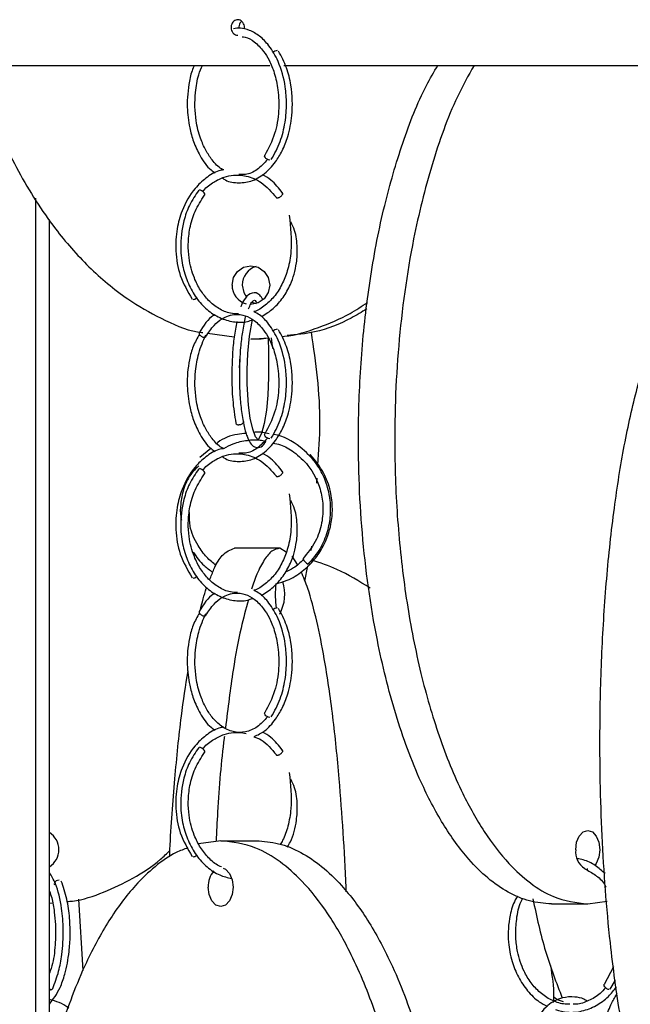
# Model space of a CAD drawing. Header units: millimetres. Extents: x 331 to 1634, y 417 to 1709.
# Tile 112 of 142: x 1301 to 1340, y 896 to 959. Entities that reach past the tile are written whole.
import ezdxf

# ---------------------------------------------------------------- set-up
doc = ezdxf.new("R2010")
doc.units = ezdxf.units.MM

msp = doc.modelspace()

# ---------------------------------------------------------------- linework, layer by layer
at = {"color": 7, "linetype": 'Continuous', "lineweight": 25}
for p, q in [((1263.193, 956.164), (1317.025, 956.164)), ((1317.94, 956.164), (1345.022, 956.164)), ((1301.903, 886.58), (1301.903, 947.594)), ((1302.789, 891.11), (1302.789, 946.214)), ((1312.994, 938.859), (1314.723, 938.622)), ((1315.801, 938.474), (1316.926, 938.571)), ((1316.469, 938.474), (1315.801, 938.474)), ((1316.927, 938.536), (1316.469, 938.474)), ((1317.227, 937.873), (1317.132, 938.565)), ((1313.214, 931.423), (1312.502, 930.829)), ((1320.069, 929.183), (1320.085, 929.495)), ((1317.664, 924.974), (1314.74, 924.974)), ((1318.082, 924.722), (1317.664, 924.974)), ((1319.689, 924.834), (1319.744, 925.106)), ((1318.807, 923.913), (1318.48, 924.454)), ((1319.287, 922.856), (1319.488, 923.844)), ((1313.852, 906.078), (1312.425, 905.886)), ((1313.852, 906.078), (1316.15, 906.078)), ((1337.565, 904.248), (1337.507, 904.251)), ((1302.789, 902.047), (1302.993, 902.066)), ((1304.978, 897.701), (1304.681, 902.302)), ((1335.219, 901.998), (1337.565, 901.998)), ((1337.565, 901.998), (1338.819, 902.167)), ((1339.238, 897.926), (1338.621, 896.796)), ((1339.01, 896.482), (1339.356, 897.065)), ((1302.842, 896.463), (1302.769, 896.34)), ((1302.849, 896.462), (1302.789, 896.469))]:
    msp.add_line(p, q, dxfattribs=at)
at = {"color": 7, "linetype": 'Continuous', "lineweight": 25, "flags": 128}
for points in [[(1317.025, 950.042), (1316.943, 950.057), (1316.857, 950.096), (1316.779, 950.154), (1316.721, 950.222), (1316.692, 950.289), (1316.697, 950.346), (1316.705, 950.36)], [(1312.808, 947.773), (1312.829, 947.809), (1312.819, 947.866), (1312.779, 947.934), (1312.715, 948.001), (1312.637, 948.059), (1312.556, 948.099), (1312.485, 948.113)], [(1314.583, 941.974), (1314.675, 942.452), (1314.94, 942.857), (1315.335, 943.128), (1315.801, 943.224), (1316.268, 943.128), (1316.663, 942.857), (1316.927, 942.452), (1317.02, 941.974), (1316.927, 941.495), (1316.663, 941.09), (1316.268, 940.819), (1315.801, 940.724), (1315.801, 940.724)], [(1315.25, 941.974), (1315.343, 941.495), (1315.522, 941.186)], [(1315.892, 940.873), (1316.003, 940.819), (1316.135, 940.771)], [(1316.926, 938.57), (1316.951, 937.665), (1316.94, 936.031), (1316.895, 934.868), (1316.805, 933.896), (1316.66, 933.02), (1316.482, 932.386), (1316.265, 931.984), (1316.096, 932.167), (1315.918, 932.657), (1315.763, 933.365), (1315.649, 934.204), (1315.562, 935.564), (1315.558, 936.494), (1315.603, 937.556), (1315.718, 938.681), (1315.917, 939.754), (1315.917, 939.754)], [(1315.316, 933.165), (1315.315, 933.112), (1315.282, 933.044), (1315.216, 932.988), (1315.128, 932.95), (1315.032, 932.938)], [(1317.025, 932.042), (1316.943, 932.057), (1316.857, 932.096), (1316.779, 932.154), (1316.721, 932.222), (1316.692, 932.289), (1316.697, 932.346), (1316.705, 932.36)], [(1319.649, 931.009), (1319.613, 930.997), (1319.612, 930.996)], [(1312.808, 929.773), (1312.829, 929.809), (1312.819, 929.866), (1312.779, 929.934), (1312.715, 930.001), (1312.637, 930.059), (1312.556, 930.099), (1312.485, 930.113)], [(1317.386, 921.974), (1317.407, 922.452), (1317.437, 922.696)], [(1317.463, 921.11), (1317.407, 921.495), (1317.386, 921.974)], [(1317.025, 914.042), (1316.943, 914.057), (1316.857, 914.096), (1316.779, 914.154), (1316.721, 914.222), (1316.692, 914.289), (1316.697, 914.346), (1316.705, 914.36)], [(1312.808, 911.773), (1312.829, 911.809), (1312.819, 911.866), (1312.779, 911.934), (1312.715, 912.001), (1312.637, 912.059), (1312.556, 912.099), (1312.485, 912.113)], [(1336.786, 905.498), (1336.845, 905.976), (1337.014, 906.382), (1337.267, 906.653), (1337.565, 906.748), (1337.863, 906.653), (1338.116, 906.382), (1338.285, 905.976), (1338.344, 905.498), (1338.285, 905.019), (1338.116, 904.614), (1338.016, 904.479)], [(1314.022, 904.299), (1314.159, 904.233), (1314.42, 903.962), (1314.594, 903.556), (1314.655, 903.078), (1314.594, 902.599), (1314.42, 902.194), (1314.159, 901.923), (1313.852, 901.828), (1313.544, 901.923), (1313.284, 902.194), (1313.11, 902.599), (1313.048, 903.078)], [(1303.412, 903.533), (1303.32, 903.521), (1303.23, 903.484), (1303.156, 903.427), (1303.109, 903.359), (1303.097, 903.292), (1303.12, 903.235)], [(1338.954, 896.462), (1338.885, 896.477), (1338.805, 896.516), (1338.727, 896.574), (1338.662, 896.642), (1338.621, 896.709), (1338.609, 896.766), (1338.623, 896.798)]]:
    msp.add_lwpolyline(points, dxfattribs=at)
at = {"color": 7, "linetype": 'Continuous', "lineweight": 25}
for centre, radius, start, end in [((1317.527, 956.713), 0.401, 93.33917, 138.43371), ((1316.492, 941.986), 1.242, 106.71671, 180.57351), ((1315.824, 941.961), 1.241, 179.40921, 255.13205), ((1312.049, 941.424), 0.384, 275.13766, 310.66976), ((1317.527, 938.713), 0.401, 93.33917, 138.43371), ((1315.005, 933.126), 0.19, 199.85568, 278.06088), ((1319.857, 924.633), 0.777, 206.18477, 243.48144), ((1312.049, 923.424), 0.384, 275.13766, 310.66976), ((1315.321, 922.01), 2.674, 331.23614, 17.55788), ((1317.527, 920.713), 0.401, 93.33917, 138.43371), ((1302.092, 905.498), 1.305, 302.29612, 57.70388), ((1312.049, 905.424), 0.384, 275.13766, 310.66976), ((1338.002, 905.34), 1.226, 172.59763, 239.30387), ((1314.523, 903.151), 1.476, 138.7453, 182.86104), ((1302.871, 896.609), 0.149, 261.51291, 329.64411)]:
    msp.add_arc(centre, radius, start, end, dxfattribs=at)
for points, knots in [([(1315.378, 958.521), (1315.382, 958.551), (1315.393, 958.635), (1315.369, 958.778), (1315.298, 958.928), (1315.187, 959.042), (1315.05, 959.107), (1314.902, 959.116), (1314.76, 959.067), (1314.64, 958.968), (1314.555, 958.828), (1314.515, 958.663), (1314.524, 958.492), (1314.582, 958.334), (1314.681, 958.209), (1314.81, 958.125), (1314.906, 958.115), (1314.953, 958.11)], [0, 0, 0, 0, 0.036396, 0.105381, 0.174365, 0.24335, 0.312335, 0.38132, 0.450305, 0.51929, 0.588275, 0.65726, 0.726244, 0.795229, 0.864214, 0.933199, 1, 1, 1, 1]), ([(1317.12, 950.081), (1317.328, 950.455), (1317.727, 951.17), (1318.037, 952.445), (1318.131, 953.653), (1318.03, 955.016), (1317.659, 956.345), (1317.032, 957.412), (1316.387, 958.071), (1315.747, 958.432), (1315.17, 958.6), (1314.823, 958.55), (1314.673, 958.529)], [0, 0, 0, 0, 0.120922, 0.231656, 0.332278, 0.422816, 0.573185, 0.688541, 0.780346, 0.867886, 0.943113, 1, 1, 1, 1]), ([(1315.205, 959.01), (1315.184, 958.995), (1315.123, 958.949), (1315.057, 958.826), (1315.015, 958.683), (1315.025, 958.592), (1315.029, 958.558)], [0, 0, 0, 0, 0.161439, 0.481139, 0.800838, 1, 1, 1, 1]), ([(1315.238, 958.016), (1315.301, 958.01), (1315.572, 957.984), (1316.053, 957.688), (1316.578, 957.167), (1317.012, 956.467), (1317.351, 955.637), (1317.595, 954.527), (1317.635, 953.171), (1317.39, 951.646), (1316.939, 950.802), (1316.702, 950.357)], [0, 0, 0, 0, 0.031943, 0.136496, 0.252656, 0.333614, 0.432071, 0.548017, 0.681391, 0.832088, 1, 1, 1, 1]), ([(1313.959, 948.886), (1313.99, 948.864), (1314.281, 948.65), (1314.925, 948.546), (1315.825, 948.631), (1316.686, 949.108), (1317.359, 949.826), (1317.854, 950.655), (1318.241, 951.652), (1318.526, 953.092), (1318.472, 954.654), (1318.126, 956.077), (1317.776, 956.735), (1317.59, 957.083)], [0, 0, 0, 0, 0.011376, 0.107074, 0.205465, 0.309342, 0.404668, 0.475966, 0.555457, 0.66101, 0.807938, 0.898396, 1, 1, 1, 1]), ([(1298.091, 956.164), (1298.36, 955.224), (1299.037, 952.857), (1300.71, 949.282), (1302.869, 945.848), (1305.281, 943.103), (1307.596, 941.142), (1309.992, 939.806), (1311.64, 939.031), (1312.58, 938.914), (1312.695, 938.9)], [0, 0, 0, 0, 0.122792, 0.309049, 0.495066, 0.63337, 0.771475, 0.878327, 0.985071, 1, 1, 1, 1]), ([(1312.162, 956.164), (1312.134, 956.111), (1311.977, 955.817), (1311.764, 954.92), (1311.638, 953.582), (1311.797, 952.248), (1312.091, 951.187), (1312.541, 950.239), (1313.026, 949.525), (1313.406, 949.275), (1313.498, 949.215)], [0, 0, 0, 0, 0.026267, 0.145404, 0.355757, 0.520805, 0.638057, 0.775625, 0.945665, 1, 1, 1, 1]), ([(1314.047, 949.414), (1314.001, 949.434), (1313.725, 949.552), (1313.328, 949.996), (1312.871, 950.669), (1312.498, 951.516), (1312.183, 952.769), (1312.165, 954.206), (1312.363, 955.435), (1312.585, 955.966), (1312.667, 956.164)], [0, 0, 0, 0, 0.028198, 0.168083, 0.278216, 0.392277, 0.54222, 0.766429, 0.91325, 1, 1, 1, 1]), ([(1335.219, 901.998), (1334.746, 902.037), (1333.798, 902.114), (1332.411, 902.708), (1331.094, 903.625), (1329.652, 905.054), (1328.176, 907.109), (1326.547, 910.23), (1325.083, 914.212), (1323.757, 919.609), (1322.886, 925.927), (1322.668, 932.268), (1322.931, 937.828), (1323.486, 942.554), (1324.361, 947.042), (1325.57, 951.179), (1326.746, 954.227), (1327.63, 955.736), (1327.881, 956.164)], [0, 0, 0, 0, 0.034649, 0.069313, 0.104388, 0.139488, 0.193045, 0.246688, 0.324737, 0.402911, 0.510717, 0.618604, 0.691615, 0.764831, 0.837755, 0.905541, 0.973241, 1, 1, 1, 1]), ([(1330.217, 956.164), (1329.85, 955.499), (1328.775, 953.553), (1327.438, 949.771), (1326.099, 944.391), (1325.232, 938.067), (1325.014, 931.728), (1325.277, 926.168), (1325.831, 921.44), (1326.709, 916.958), (1327.905, 912.802), (1329.296, 909.375), (1330.836, 906.624), (1332.319, 904.678), (1333.845, 903.296), (1335.544, 902.247), (1336.82, 902.089), (1337.565, 901.998)], [0, 0, 0, 0, 0.040511, 0.118581, 0.196776, 0.304611, 0.412526, 0.485556, 0.558792, 0.631735, 0.69954, 0.767257, 0.817605, 0.86788, 0.906778, 0.945637, 1, 1, 1, 1]), ([(1316.881, 950.086), (1316.665, 949.852), (1316.227, 949.378), (1315.575, 949.079), (1315.168, 949.111), (1315.027, 949.121)], [0, 0, 0, 0, 0.388893, 0.788771, 1, 1, 1, 1]), ([(1314.047, 949.414), (1313.943, 949.397), (1313.532, 949.328), (1312.893, 948.907), (1312.029, 948.104), (1311.375, 946.967), (1310.983, 945.551), (1310.901, 944.11), (1311.175, 942.47), (1311.727, 941.554), (1312.02, 941.068)], [0, 0, 0, 0, 0.03723, 0.147227, 0.249801, 0.420327, 0.535657, 0.670738, 0.825517, 1, 1, 1, 1]), ([(1312.704, 948.01), (1312.721, 948.036), (1312.913, 948.306), (1313.387, 948.631), (1314.032, 948.959), (1314.744, 949.104), (1315.568, 949.048), (1316.568, 948.638), (1317.136, 947.981), (1317.447, 947.623)], [0, 0, 0, 0, 0.014834, 0.159681, 0.296093, 0.413104, 0.569254, 0.764694, 1, 1, 1, 1]), ([(1317.854, 947.913), (1317.614, 948.217), (1317.227, 948.708), (1316.732, 948.991), (1316.544, 949.099)], [0, 0, 0, 0, 0.620598, 1, 1, 1, 1]), ([(1312.432, 948.099), (1312.219, 947.785), (1311.817, 947.191), (1311.37, 945.918), (1311.206, 944.519), (1311.379, 943.135), (1311.737, 942.045), (1312.263, 941.112), (1312.955, 940.355), (1313.775, 939.819), (1314.671, 939.57), (1315.405, 939.541), (1315.807, 939.693), (1315.916, 939.734)], [0, 0, 0, 0, 0.096512, 0.182415, 0.321908, 0.420622, 0.508284, 0.598204, 0.689828, 0.78167, 0.873635, 0.965624, 1, 1, 1, 1]), ([(1315.013, 940.105), (1314.833, 940.111), (1314.392, 940.125), (1313.723, 940.424), (1313.067, 940.938), (1312.531, 941.617), (1312.069, 942.529), (1311.8, 943.557), (1311.736, 944.659), (1311.844, 945.69), (1312.171, 946.806), (1312.589, 947.44), (1312.809, 947.774)], [0, 0, 0, 0, 0.069572, 0.1702071, 0.2689615, 0.3618655, 0.4522347, 0.5823333, 0.6672288, 0.7651796, 0.8761193, 1, 1, 1, 1]), ([(1317.44, 947.652), (1317.44, 947.645), (1317.441, 947.623), (1317.465, 947.604), (1317.507, 947.597), (1317.562, 947.606), (1317.627, 947.63), (1317.695, 947.669), (1317.757, 947.716), (1317.812, 947.771), (1317.85, 947.825), (1317.864, 947.87), (1317.865, 947.9), (1317.854, 947.909), (1317.852, 947.911)], [0, 0, 0, 0, 0.050927, 0.156204, 0.239434, 0.322665, 0.427942, 0.511167, 0.602945, 0.699685, 0.796425, 0.888203, 0.971428, 1, 1, 1, 1]), ([(1318.277, 946.484), (1318.364, 945.708), (1318.492, 944.555), (1318.23, 943.04), (1317.877, 942.079), (1317.38, 941.269), (1316.747, 940.658), (1316.265, 940.319), (1316, 940.259), (1315.991, 940.256)], [0, 0, 0, 0, 0.306107, 0.454606, 0.586464, 0.721362, 0.858304, 0.995136, 1, 1, 1, 1]), ([(1316.508, 939.948), (1316.763, 940.105), (1317.272, 940.416), (1317.893, 941.143), (1318.456, 942.116), (1318.764, 943.217), (1318.825, 944.417), (1318.718, 945.354), (1318.472, 945.87), (1318.387, 946.05)], [0, 0, 0, 0, 0.14623, 0.290765, 0.430967, 0.633299, 0.765738, 0.918334, 1, 1, 1, 1]), ([(1345.194, 882.45), (1344.934, 882.488), (1344.414, 882.566), (1343.654, 883.16), (1342.931, 884.077), (1342.14, 885.506), (1341.33, 887.56), (1340.437, 890.682), (1339.634, 894.664), (1338.906, 900.061), (1338.428, 906.378), (1338.309, 912.72), (1338.453, 918.279), (1338.757, 923.007), (1339.239, 927.489), (1339.895, 931.646), (1340.658, 935.073), (1341.503, 937.824), (1342.317, 939.769), (1343.154, 941.151), (1344.085, 942.201), (1344.786, 942.358), (1345.194, 942.45)], [0, 0, 0, 0, 0.028732, 0.057477, 0.086562, 0.11567, 0.160081, 0.204563, 0.269285, 0.33411, 0.423508, 0.512972, 0.573515, 0.634229, 0.694701, 0.750912, 0.807051, 0.84879, 0.89047, 0.922717, 0.954932, 1, 1, 1, 1]), ([(1316.591, 941.021), (1316.523, 941.132), (1316.327, 941.45), (1315.872, 941.538), (1315.463, 941.201), (1315.231, 940.809), (1315.154, 940.561), (1315.153, 940.557)], [0, 0, 0, 0, 0.162531, 0.468972, 0.755703, 0.996526, 1, 1, 1, 1]), ([(1315.652, 940.433), (1315.704, 940.56), (1315.823, 940.857), (1315.978, 940.98), (1316.077, 941.015), (1316.172, 940.841), (1316.196, 940.797)], [0, 0, 0, 0, 0.221316, 0.515752, 0.878435, 1, 1, 1, 1]), ([(1317.797, 938.646), (1317.859, 938.651), (1318.669, 938.716), (1320.168, 939.207), (1321.973, 939.943), (1322.971, 940.606), (1323.345, 940.855)], [0, 0, 0, 0, 0.031094, 0.40646, 0.777229, 1, 1, 1, 1]), ([(1313.489, 940.06), (1313.457, 940.045), (1313.052, 939.842), (1312.748, 939.347), (1312.467, 938.89)], [0, 0, 0, 0, 0.077314, 1, 1, 1, 1]), ([(1312.903, 938.645), (1313.069, 938.9), (1313.377, 939.375), (1314.024, 939.895), (1314.72, 940.128), (1315.43, 940.029), (1316.053, 939.701), (1316.577, 939.165), (1317.012, 938.467), (1317.351, 937.637), (1317.595, 936.527), (1317.635, 935.171), (1317.39, 933.646), (1316.939, 932.802), (1316.702, 932.357)], [0, 0, 0, 0, 0.079198, 0.147199, 0.250219, 0.323586, 0.396641, 0.477805, 0.534374, 0.603169, 0.684184, 0.777377, 0.882674, 1, 1, 1, 1]), ([(1317.12, 932.081), (1317.328, 932.455), (1317.727, 933.17), (1318.037, 934.445), (1318.131, 935.654), (1318.03, 937.015), (1317.66, 938.349), (1317.03, 939.404), (1316.474, 940.005), (1316.117, 940.191), (1315.991, 940.256)], [0, 0, 0, 0, 0.145649, 0.279027, 0.400225, 0.509277, 0.690396, 0.829341, 0.939919, 1, 1, 1, 1]), ([(1323.294, 940.427), (1322.962, 940.225), (1321.907, 939.585), (1320.173, 938.902), (1318.736, 938.761), (1318.138, 938.703)], [0, 0, 0, 0, 0.211393, 0.671831, 1, 1, 1, 1]), ([(1314.904, 939.61), (1314.837, 939.29), (1314.708, 938.667), (1314.6, 937.444), (1314.554, 936.056), (1314.609, 934.443), (1314.751, 933.541), (1314.827, 933.061)], [0, 0, 0, 0, 0.1709501, 0.3325776, 0.5246831, 0.7471668, 1, 1, 1, 1]), ([(1315.444, 939.911), (1315.377, 939.599), (1315.25, 939.01), (1315.105, 937.752), (1315.042, 936.375), (1315.077, 935.003), (1315.173, 933.884), (1315.331, 932.919), (1315.577, 932.034), (1315.926, 931.491), (1316.388, 931.454), (1316.649, 931.624), (1316.748, 931.841), (1316.765, 931.878)], [0, 0, 0, 0, 0.092289, 0.174199, 0.306552, 0.399914, 0.487378, 0.581908, 0.674397, 0.815498, 0.895975, 0.982189, 1, 1, 1, 1]), ([(1312.479, 938.784), (1312.336, 938.534), (1312.058, 938.05), (1311.754, 936.931), (1311.64, 935.579), (1311.797, 934.249), (1312.091, 933.187), (1312.541, 932.239), (1313.026, 931.525), (1313.406, 931.275), (1313.498, 931.215)], [0, 0, 0, 0, 0.115475, 0.223698, 0.414779, 0.564706, 0.671216, 0.796181, 0.950643, 1, 1, 1, 1]), ([(1314.051, 931.412), (1314.004, 931.432), (1313.727, 931.551), (1313.328, 931.996), (1312.871, 932.669), (1312.498, 933.516), (1312.184, 934.768), (1312.16, 936.21), (1312.413, 937.65), (1312.724, 938.366), (1312.891, 938.751)], [0, 0, 0, 0, 0.026815, 0.155725, 0.257218, 0.362331, 0.500511, 0.707131, 0.842433, 1, 1, 1, 1]), ([(1312.477, 938.902), (1312.476, 938.902), (1312.463, 938.894), (1312.457, 938.865), (1312.457, 938.825), (1312.475, 938.796), (1312.482, 938.784)], [0, 0, 0, 0, 0.0316787, 0.3701778, 0.7434662, 1, 1, 1, 1]), ([(1312.898, 938.641), (1312.903, 938.65), (1312.915, 938.671), (1312.913, 938.706), (1312.899, 938.731), (1312.895, 938.738)], [0, 0, 0, 0, 0.348508, 0.80394, 1, 1, 1, 1]), ([(1313.959, 930.886), (1313.99, 930.864), (1314.281, 930.65), (1314.925, 930.546), (1315.825, 930.631), (1316.686, 931.108), (1317.359, 931.826), (1317.854, 932.655), (1318.241, 933.652), (1318.526, 935.092), (1318.472, 936.654), (1318.126, 938.077), (1317.776, 938.735), (1317.59, 939.083)], [0, 0, 0, 0, 0.011376, 0.107074, 0.205465, 0.309342, 0.404668, 0.475966, 0.555457, 0.66101, 0.807938, 0.898396, 1, 1, 1, 1]), ([(1320.129, 930.35), (1320.195, 931.243), (1320.408, 934.109), (1320, 936.958), (1319.72, 938.92)], [0, 0, 0, 0, 0.311744, 1, 1, 1, 1]), ([(1315.077, 936.616), (1315.077, 936.652), (1315.076, 936.873), (1315.093, 937.091), (1315.107, 937.274)], [0, 0, 0, 0, 0.158808, 1, 1, 1, 1]), ([(1315.499, 932.393), (1315.311, 932.375), (1314.668, 932.316), (1313.985, 932.073), (1313.604, 931.749), (1313.576, 931.725)], [0, 0, 0, 0, 0.277833, 0.946295, 1, 1, 1, 1]), ([(1316.988, 932.363), (1316.717, 932.428), (1316.385, 932.507), (1316.053, 932.46), (1315.993, 932.451)], [0, 0, 0, 0, 0.818492, 1, 1, 1, 1]), ([(1314.051, 931.412), (1314.254, 931.525), (1314.73, 931.791), (1315.536, 931.95), (1316.255, 932.016), (1316.644, 931.911), (1316.765, 931.878)], [0, 0, 0, 0, 0.243783, 0.57384, 0.867341, 1, 1, 1, 1]), ([(1316.853, 932.059), (1316.646, 931.835), (1316.217, 931.372), (1315.575, 931.079), (1315.168, 931.111), (1315.027, 931.121)], [0, 0, 0, 0, 0.3787381, 0.7852614, 1, 1, 1, 1]), ([(1319.515, 923.939), (1319.794, 924.27), (1320.326, 924.902), (1320.78, 926.012), (1320.972, 927.066), (1320.952, 928.256), (1320.635, 929.434), (1319.956, 930.619), (1318.904, 931.651), (1317.894, 932.243), (1317.258, 932.327), (1317.242, 932.329)], [0, 0, 0, 0, 0.123241, 0.235328, 0.336253, 0.426006, 0.571512, 0.678116, 0.812906, 0.995223, 1, 1, 1, 1]), ([(1317.242, 931.767), (1317.399, 931.737), (1317.88, 931.646), (1318.668, 931.156), (1319.645, 930.257), (1320.272, 929.022), (1320.497, 927.723), (1320.415, 926.56), (1320.012, 925.331), (1319.452, 924.647), (1319.16, 924.29)], [0, 0, 0, 0, 0.052672, 0.160845, 0.297618, 0.482615, 0.593774, 0.717084, 0.85249, 1, 1, 1, 1]), ([(1314.061, 931.417), (1313.953, 931.399), (1313.537, 931.33), (1312.893, 930.908), (1312.029, 930.104), (1311.375, 928.967), (1310.983, 927.551), (1310.901, 926.11), (1311.175, 924.47), (1311.727, 923.554), (1312.02, 923.068)], [0, 0, 0, 0, 0.038879, 0.148687, 0.251086, 0.42132, 0.536452, 0.671302, 0.825816, 1, 1, 1, 1]), ([(1317.854, 929.913), (1317.614, 930.217), (1317.227, 930.708), (1316.732, 930.991), (1316.544, 931.099)], [0, 0, 0, 0, 0.620598, 1, 1, 1, 1]), ([(1312.704, 930.01), (1312.721, 930.036), (1312.913, 930.306), (1313.387, 930.631), (1314.032, 930.959), (1314.744, 931.104), (1315.568, 931.048), (1316.568, 930.638), (1317.136, 929.981), (1317.447, 929.623)], [0, 0, 0, 0, 0.0148339, 0.159681, 0.2960929, 0.4131043, 0.5692544, 0.7646939, 1, 1, 1, 1]), ([(1317.446, 922.683), (1317.684, 922.747), (1318.287, 922.911), (1319.127, 923.451), (1319.918, 924.202), (1320.594, 925.216), (1320.993, 926.349), (1321.104, 927.565), (1320.97, 928.703), (1320.532, 929.936), (1319.958, 930.637), (1319.655, 931.007)], [0, 0, 0, 0, 0.072142, 0.182904, 0.286912, 0.387927, 0.533228, 0.628031, 0.737447, 0.861439, 1, 1, 1, 1]), ([(1312.438, 930.301), (1312.254, 930.118), (1311.815, 929.681), (1311.424, 928.813), (1311.255, 927.877), (1311.222, 927.198), (1311.305, 926.861), (1311.321, 926.794)], [0, 0, 0, 0, 0.20253, 0.482646, 0.731573, 0.946578, 1, 1, 1, 1]), ([(1312.432, 930.099), (1312.219, 929.785), (1311.817, 929.191), (1311.37, 927.918), (1311.206, 926.519), (1311.379, 925.135), (1311.737, 924.045), (1312.263, 923.112), (1312.955, 922.355), (1313.775, 921.819), (1314.671, 921.57), (1315.404, 921.541), (1315.804, 921.692), (1315.912, 921.733)], [0, 0, 0, 0, 0.096544, 0.182477, 0.322017, 0.420765, 0.508456, 0.598407, 0.690062, 0.781935, 0.873932, 0.965951, 1, 1, 1, 1]), ([(1317.44, 929.652), (1317.44, 929.645), (1317.441, 929.623), (1317.465, 929.604), (1317.507, 929.597), (1317.562, 929.606), (1317.627, 929.63), (1317.695, 929.669), (1317.757, 929.716), (1317.812, 929.771), (1317.85, 929.825), (1317.864, 929.87), (1317.865, 929.9), (1317.854, 929.909), (1317.852, 929.911)], [0, 0, 0, 0, 0.050927, 0.156204, 0.239434, 0.322665, 0.427942, 0.511167, 0.602945, 0.699685, 0.796425, 0.888203, 0.971428, 1, 1, 1, 1]), ([(1314.93, 922.112), (1314.778, 922.118), (1314.365, 922.133), (1313.723, 922.425), (1313.067, 922.937), (1312.531, 923.617), (1312.069, 924.529), (1311.8, 925.557), (1311.736, 926.659), (1311.844, 927.69), (1312.171, 928.806), (1312.589, 929.44), (1312.809, 929.774)], [0, 0, 0, 0, 0.059477, 0.161204, 0.26103, 0.354942, 0.446292, 0.577802, 0.663618, 0.762632, 0.874775, 1, 1, 1, 1]), ([(1318.277, 928.484), (1318.364, 927.708), (1318.492, 926.555), (1318.23, 925.04), (1317.877, 924.079), (1317.38, 923.269), (1316.747, 922.658), (1316.265, 922.319), (1316, 922.259), (1315.991, 922.256)], [0, 0, 0, 0, 0.306107, 0.454606, 0.586464, 0.721362, 0.858304, 0.995136, 1, 1, 1, 1]), ([(1316.476, 921.926), (1316.743, 922.089), (1317.263, 922.407), (1317.894, 923.143), (1318.456, 924.116), (1318.764, 925.217), (1318.825, 926.418), (1318.718, 927.354), (1318.472, 927.87), (1318.387, 928.05)], [0, 0, 0, 0, 0.151443, 0.295096, 0.434442, 0.635538, 0.767168, 0.918833, 1, 1, 1, 1]), ([(1313.563, 923.858), (1313.351, 924.029), (1312.894, 924.395), (1312.292, 925.249), (1311.829, 926.231), (1311.829, 926.98), (1311.829, 927.271)], [0, 0, 0, 0, 0.205744, 0.442409, 0.783617, 1, 1, 1, 1]), ([(1313.144, 922.923), (1313.235, 923.165), (1313.488, 923.842), (1314.02, 924.711), (1314.474, 924.877), (1314.74, 924.974)], [0, 0, 0, 0, 0.1877823, 0.5263515, 1, 1, 1, 1]), ([(1317.664, 924.974), (1317.495, 924.935), (1317.157, 924.858), (1316.663, 924.259), (1316.222, 923.426), (1315.964, 922.672), (1315.85, 922.338)], [0, 0, 0, 0, 0.26193, 0.523969, 0.789118, 1, 1, 1, 1]), ([(1312.074, 924.72), (1312.291, 924.413), (1312.646, 923.909), (1313.146, 923.561), (1313.342, 923.425)], [0, 0, 0, 0, 0.6093017, 1, 1, 1, 1]), ([(1319.194, 924.241), (1318.991, 924.043), (1318.644, 923.707), (1318.206, 923.513), (1318.026, 923.433)], [0, 0, 0, 0, 0.587355, 1, 1, 1, 1]), ([(1323.504, 922.39), (1322.805, 922.831), (1321.612, 923.585), (1320.274, 924.027), (1319.719, 924.21)], [0, 0, 0, 0, 0.585225, 1, 1, 1, 1]), ([(1321.956, 902.786), (1321.954, 902.877), (1321.926, 904.18), (1321.769, 906.626), (1321.507, 910.346), (1321.112, 914.154), (1320.62, 917.576), (1320.067, 920.331), (1319.562, 922.236), (1319.198, 923.105), (1319.054, 923.45)], [0, 0, 0, 0, 0.010798, 0.155236, 0.299639, 0.473813, 0.651563, 0.780691, 0.912866, 1, 1, 1, 1]), ([(1312.529, 920.93), (1312.653, 921.456), (1312.784, 922.012), (1312.939, 922.403), (1312.947, 922.423)], [0, 0, 0, 0, 0.948722, 1, 1, 1, 1]), ([(1317.12, 914.081), (1317.328, 914.455), (1317.727, 915.17), (1318.037, 916.445), (1318.131, 917.654), (1318.03, 919.015), (1317.66, 920.349), (1317.03, 921.404), (1316.474, 922.005), (1316.117, 922.191), (1315.991, 922.256)], [0, 0, 0, 0, 0.145649, 0.279027, 0.400225, 0.509277, 0.690396, 0.829341, 0.939919, 1, 1, 1, 1]), ([(1313.489, 922.06), (1313.457, 922.045), (1313.052, 921.842), (1312.748, 921.347), (1312.467, 920.89)], [0, 0, 0, 0, 0.077314, 1, 1, 1, 1]), ([(1312.903, 920.645), (1313.069, 920.9), (1313.377, 921.375), (1314.024, 921.895), (1314.72, 922.128), (1315.43, 922.029), (1316.053, 921.701), (1316.577, 921.165), (1317.012, 920.467), (1317.351, 919.637), (1317.595, 918.527), (1317.635, 917.171), (1317.39, 915.646), (1316.939, 914.802), (1316.702, 914.357)], [0, 0, 0, 0, 0.079198, 0.147199, 0.250219, 0.323586, 0.396641, 0.477805, 0.534374, 0.603169, 0.684184, 0.777377, 0.882674, 1, 1, 1, 1]), ([(1315.644, 921.642), (1315.481, 921.049), (1315.113, 919.716), (1314.601, 916.942), (1314.318, 914.636), (1314.162, 913.361)], [0, 0, 0, 0, 0.264101, 0.592915, 1, 1, 1, 1]), ([(1316.012, 912.807), (1316.243, 912.914), (1316.751, 913.148), (1317.359, 913.831), (1317.855, 914.654), (1318.241, 915.652), (1318.526, 917.092), (1318.472, 918.654), (1318.126, 920.077), (1317.776, 920.735), (1317.59, 921.083)], [0, 0, 0, 0, 0.103028, 0.22683, 0.319427, 0.422662, 0.559746, 0.750565, 0.868045, 1, 1, 1, 1]), ([(1312.479, 920.784), (1312.336, 920.534), (1312.058, 920.05), (1311.754, 918.931), (1311.64, 917.579), (1311.797, 916.249), (1312.091, 915.187), (1312.541, 914.239), (1313.026, 913.525), (1313.406, 913.275), (1313.498, 913.215)], [0, 0, 0, 0, 0.115475, 0.223698, 0.414779, 0.564706, 0.671216, 0.796181, 0.950643, 1, 1, 1, 1]), ([(1316.881, 914.086), (1316.665, 913.849), (1316.227, 913.369), (1315.456, 913.063), (1314.658, 913.069), (1313.919, 913.415), (1313.325, 913.983), (1312.872, 914.672), (1312.497, 915.515), (1312.184, 916.768), (1312.16, 918.21), (1312.413, 919.65), (1312.724, 920.366), (1312.891, 920.751)], [0, 0, 0, 0, 0.091027, 0.184626, 0.276787, 0.36907, 0.452644, 0.518444, 0.58659, 0.676174, 0.810129, 0.897847, 1, 1, 1, 1]), ([(1312.477, 920.902), (1312.476, 920.902), (1312.463, 920.894), (1312.457, 920.865), (1312.457, 920.825), (1312.475, 920.796), (1312.482, 920.784)], [0, 0, 0, 0, 0.0316787, 0.3701778, 0.7434662, 1, 1, 1, 1]), ([(1312.898, 920.641), (1312.903, 920.65), (1312.915, 920.671), (1312.913, 920.706), (1312.899, 920.731), (1312.895, 920.738)], [0, 0, 0, 0, 0.348508, 0.80394, 1, 1, 1, 1]), ([(1310.552, 905.032), (1310.559, 905.193), (1310.63, 906.925), (1310.875, 909.997), (1311.252, 913.913), (1311.593, 916.089), (1311.742, 917.048)], [0, 0, 0, 0, 0.037094, 0.39894, 0.735292, 1, 1, 1, 1]), ([(1314.047, 913.414), (1313.943, 913.397), (1313.532, 913.328), (1312.893, 912.907), (1312.029, 912.104), (1311.375, 910.967), (1310.983, 909.551), (1310.901, 908.11), (1311.175, 906.47), (1311.727, 905.554), (1312.02, 905.068)], [0, 0, 0, 0, 0.03723, 0.147227, 0.249801, 0.420327, 0.535657, 0.670738, 0.825517, 1, 1, 1, 1]), ([(1312.704, 912.01), (1312.721, 912.036), (1312.913, 912.306), (1313.388, 912.631), (1314.032, 912.957), (1314.745, 913.112), (1315.222, 913.049), (1315.495, 913.013)], [0, 0, 0, 0, 0.026059, 0.280509, 0.520142, 0.725694, 1, 1, 1, 1]), ([(1314.088, 912.81), (1314.084, 912.775), (1313.883, 911.271), (1313.693, 908.978), (1313.585, 906.671), (1313.556, 906.038)], [0, 0, 0, 0, 0.01709, 0.730309, 1, 1, 1, 1]), ([(1315.993, 912.797), (1316.154, 912.738), (1316.714, 912.532), (1317.142, 912.001), (1317.447, 911.623)], [0, 0, 0, 0, 0.287844, 1, 1, 1, 1]), ([(1317.854, 911.913), (1317.614, 912.217), (1317.227, 912.708), (1316.732, 912.991), (1316.544, 913.099)], [0, 0, 0, 0, 0.620598, 1, 1, 1, 1]), ([(1312.432, 912.099), (1312.219, 911.785), (1311.817, 911.191), (1311.37, 909.918), (1311.206, 908.519), (1311.379, 907.135), (1311.737, 906.045), (1312.262, 905.111), (1312.956, 904.359), (1313.735, 903.83), (1314.294, 903.701), (1314.552, 903.642)], [0, 0, 0, 0, 0.1121161, 0.2119087, 0.3739554, 0.4886301, 0.5904655, 0.6949245, 0.8013623, 0.9080544, 1, 1, 1, 1]), ([(1313.899, 904.389), (1313.842, 904.411), (1313.54, 904.527), (1313.07, 904.95), (1312.53, 905.614), (1312.069, 906.53), (1311.799, 907.557), (1311.736, 908.659), (1311.844, 909.69), (1312.171, 910.806), (1312.589, 911.44), (1312.809, 911.774)], [0, 0, 0, 0, 0.026676, 0.142512, 0.251486, 0.357487, 0.510089, 0.609669, 0.724562, 0.854691, 1, 1, 1, 1]), ([(1317.44, 911.652), (1317.44, 911.645), (1317.441, 911.623), (1317.465, 911.604), (1317.507, 911.597), (1317.562, 911.606), (1317.627, 911.63), (1317.695, 911.669), (1317.757, 911.716), (1317.812, 911.771), (1317.85, 911.825), (1317.864, 911.87), (1317.865, 911.9), (1317.854, 911.909), (1317.852, 911.911)], [0, 0, 0, 0, 0.050927, 0.156204, 0.239434, 0.322665, 0.427942, 0.511167, 0.602945, 0.699685, 0.796425, 0.888203, 0.971428, 1, 1, 1, 1]), ([(1318.277, 910.484), (1318.365, 909.706), (1318.496, 908.55), (1318.224, 907.047), (1317.971, 906.272), (1317.75, 905.932), (1317.695, 905.847)], [0, 0, 0, 0, 0.485712, 0.721341, 0.930565, 1, 1, 1, 1]), ([(1318.157, 905.663), (1318.226, 905.777), (1318.532, 906.287), (1318.758, 907.222), (1318.827, 908.416), (1318.718, 909.354), (1318.472, 909.87), (1318.387, 910.05)], [0, 0, 0, 0, 0.092772, 0.415356, 0.626508, 0.869798, 1, 1, 1, 1]), ([(1313.852, 846.078), (1314.334, 846.115), (1315.311, 846.189), (1316.736, 846.783), (1318.101, 847.7), (1319.579, 849.122), (1321.107, 851.176), (1322.778, 854.28), (1324.295, 858.272), (1325.659, 863.637), (1326.563, 869.974), (1326.822, 877.08), (1326.431, 883.054), (1325.735, 887.736), (1324.944, 891.448), (1323.815, 895.259), (1322.388, 898.677), (1320.796, 901.443), (1319.273, 903.382), (1317.694, 904.777), (1315.943, 905.827), (1314.619, 905.986), (1313.852, 906.078)], [0, 0, 0, 0, 0.028337, 0.057482, 0.086271, 0.115678, 0.159507, 0.204576, 0.268467, 0.334125, 0.422295, 0.512989, 0.602477, 0.648589, 0.69469, 0.750296, 0.807042, 0.848267, 0.890464, 0.922281, 0.954931, 1, 1, 1, 1]), ([(1316.15, 906.078), (1316.632, 906.041), (1317.609, 905.966), (1319.034, 905.373), (1320.399, 904.456), (1321.877, 903.034), (1323.405, 900.98), (1325.077, 897.875), (1326.593, 893.883), (1327.957, 888.518), (1328.861, 882.181), (1329.12, 875.076), (1328.73, 869.101), (1328.033, 864.42), (1327.243, 860.708), (1326.114, 856.896), (1324.686, 853.478), (1323.094, 850.712), (1321.571, 848.773), (1319.993, 847.379), (1318.241, 846.329), (1316.918, 846.17), (1316.15, 846.078)], [0, 0, 0, 0, 0.028337, 0.057482, 0.086271, 0.115678, 0.159507, 0.204576, 0.268467, 0.334125, 0.422295, 0.512989, 0.602477, 0.648589, 0.69469, 0.750296, 0.807042, 0.848267, 0.890464, 0.922281, 0.954931, 1, 1, 1, 1]), ([(1311.738, 905.621), (1311.482, 905.529), (1310.744, 905.264), (1309.601, 904.438), (1308.112, 903.026), (1306.591, 900.965), (1304.911, 897.846), (1303.402, 893.863), (1302.034, 888.467), (1301.136, 882.149), (1300.912, 875.808), (1301.183, 870.248), (1301.755, 865.52), (1302.66, 861.038), (1303.893, 856.881), (1305.327, 853.456), (1306.915, 850.701), (1308.445, 848.768), (1310.002, 847.359), (1311.031, 846.832), (1311.54, 846.572)], [0, 0, 0, 0, 0.016947, 0.048834, 0.080745, 0.129433, 0.1782, 0.249155, 0.320224, 0.418231, 0.516312, 0.582686, 0.649248, 0.715544, 0.777169, 0.838715, 0.884474, 0.930168, 0.965521, 1, 1, 1, 1]), ([(1303.932, 902.154), (1304.047, 902.163), (1304.853, 902.229), (1306.302, 902.716), (1308.204, 903.629), (1309.651, 904.547), (1310.372, 905.258), (1310.57, 905.453)], [0, 0, 0, 0, 0.046631, 0.328872, 0.607656, 0.892429, 1, 1, 1, 1]), ([(1338.682, 903.952), (1338.478, 904.137), (1338.049, 904.524), (1337.421, 904.83), (1337.019, 904.898), (1336.891, 904.92)], [0, 0, 0, 0, 0.382547, 0.803402, 1, 1, 1, 1]), ([(1302.999, 896.534), (1303.138, 896.892), (1303.392, 897.547), (1303.635, 898.858), (1303.719, 900.27), (1303.587, 901.867), (1303.281, 903.199), (1302.926, 903.803), (1302.789, 904.036)], [0, 0, 0, 0, 0.162096, 0.297057, 0.485409, 0.650318, 0.865192, 1, 1, 1, 1]), ([(1337.38, 904.262), (1337.607, 904.138), (1338.057, 903.892), (1338.538, 903.48), (1338.714, 903.145), (1338.749, 903.078)], [0, 0, 0, 0, 0.44912, 0.888512, 1, 1, 1, 1]), ([(1302.789, 895.524), (1303.033, 895.848), (1303.427, 896.37), (1303.84, 897.578), (1304.062, 898.728), (1304.144, 899.973), (1304.107, 901.131), (1303.932, 902.386), (1303.685, 903.098), (1303.555, 903.473)], [0, 0, 0, 0, 0.189019, 0.305355, 0.47318, 0.58107, 0.704814, 0.844431, 1, 1, 1, 1]), ([(1302.789, 902.822), (1302.84, 902.681), (1302.98, 902.297), (1303.104, 901.532), (1303.194, 900.569), (1303.18, 899.438), (1303.065, 898.313), (1302.861, 897.728), (1302.789, 897.522)], [0, 0, 0, 0, 0.101669, 0.278259, 0.422065, 0.617944, 0.865435, 1, 1, 1, 1]), ([(1333.043, 902.506), (1332.987, 902.423), (1332.749, 902.07), (1332.464, 901.069), (1332.365, 899.687), (1332.633, 898.316), (1333.061, 897.248), (1333.662, 896.361), (1334.308, 895.715), (1334.78, 895.485), (1334.956, 895.4)], [0, 0, 0, 0, 0.038727, 0.163989, 0.370174, 0.517157, 0.647796, 0.781826, 0.918349, 1, 1, 1, 1]), ([(1336.41, 895.529), (1336.273, 895.526), (1335.861, 895.516), (1335.196, 895.766), (1334.483, 896.23), (1333.89, 896.878), (1333.358, 897.757), (1333.032, 898.761), (1332.893, 899.862), (1332.941, 900.915), (1333.088, 901.807), (1333.306, 902.263), (1333.36, 902.376)], [0, 0, 0, 0, 0.055805, 0.167471, 0.277018, 0.380053, 0.480294, 0.625054, 0.720121, 0.830766, 0.957787, 1, 1, 1, 1]), ([(1334.022, 902.317), (1334.267, 901.178), (1334.743, 898.965), (1335.536, 896.912), (1335.921, 895.916)], [0, 0, 0, 0, 0.51448, 1, 1, 1, 1]), ([(1335.358, 895.625), (1335.367, 895.751), (1335.423, 896.551), (1335.286, 897.346), (1335.172, 898.016)], [0, 0, 0, 0, 0.1580327, 1, 1, 1, 1]), ([(1335.483, 895.172), (1335.736, 895.102), (1336.3, 894.945), (1337.201, 895.04), (1338.107, 895.389), (1338.868, 895.932), (1339.25, 896.421), (1339.415, 896.632)], [0, 0, 0, 0, 0.1792436, 0.3996668, 0.6199572, 0.8355559, 1, 1, 1, 1]), ([(1338.717, 896.584), (1338.602, 896.454), (1338.28, 896.09), (1337.63, 895.729), (1337.027, 895.507), (1336.684, 895.523), (1336.614, 895.526)], [0, 0, 0, 0, 0.196608, 0.553583, 0.91021, 1, 1, 1, 1]), ([(1338.729, 894.628), (1338.848, 894.962), (1339.049, 895.522), (1339.35, 896.017), (1339.472, 896.217)], [0, 0, 0, 0, 0.596174, 1, 1, 1, 1]), ([(1304.039, 895.26), (1304.022, 895.275), (1303.663, 895.578), (1303.215, 895.707), (1302.789, 895.831)], [0, 0, 0, 0, 0.049581, 1, 1, 1, 1]), ([(1337.526, 895.723), (1337.458, 895.764), (1337.203, 895.92), (1336.659, 896.019), (1335.865, 895.966), (1334.888, 895.488), (1334.337, 894.727), (1334.038, 894.313)], [0, 0, 0, 0, 0.0569222, 0.2151135, 0.4256076, 0.6878786, 1, 1, 1, 1]), ([(1336.009, 895.669), (1335.829, 895.719), (1335.606, 895.78), (1335.414, 895.936), (1335.377, 895.966)], [0, 0, 0, 0, 0.8073784, 1, 1, 1, 1])]:
    msp.add_open_spline(points, degree=3, knots=knots, dxfattribs=at)
at = {"color": 1, "linetype": 'Continuous', "lineweight": 25}
for points in [[(1312.482, 938.784), (1312.485, 938.777), (1312.496, 938.753), (1312.538, 938.71), (1312.598, 938.664), (1312.669, 938.627), (1312.741, 938.604), (1312.806, 938.597), (1312.859, 938.606), (1312.891, 938.622), (1312.898, 938.639), (1312.898, 938.641)], [(1312.482, 920.784), (1312.485, 920.777), (1312.496, 920.753), (1312.538, 920.71), (1312.598, 920.664), (1312.669, 920.627), (1312.741, 920.604), (1312.806, 920.597), (1312.859, 920.606), (1312.891, 920.622), (1312.898, 920.639), (1312.898, 920.641)]]:
    msp.add_open_spline(points, degree=3, knots=[0, 0, 0, 0, 0.048413, 0.187523, 0.319499, 0.439175, 0.59056, 0.710245, 0.829929, 0.981315, 1, 1, 1, 1], dxfattribs=at)

doc.saveas('drawing.dxf')
